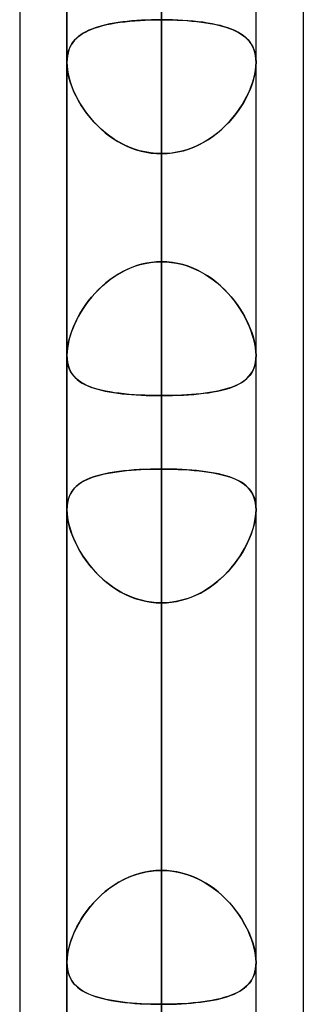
# Model space of a CAD drawing. Header units: millimetres. Extents: x -86 to 92, y -242 to 242.
# Tile 23 of 81: x 41.31 to 44, y -89.59 to -80.28. Entities that reach past the tile are written whole.
import ezdxf

# ---------------------------------------------------------------- set-up
doc = ezdxf.new("R2010")
doc.units = ezdxf.units.MM
doc.layers.add('MAIN-1', color=7, linetype='Continuous')

msp = doc.modelspace()

# ---------------------------------------------------------------- linework, layer by layer
at = {"layer": 'MAIN-1'}
for p, q in [((41.7625, 0), (41.7625, -83.4536)), ((41.7625, 0), (41.7625, -83.4536)), ((41.7625, 0), (41.7625, -93.3336)), ((41.7625, 0), (41.7625, -93.3336)), ((41.7625, 0), (41.7625, -103.2122)), ((41.7625, 0), (41.7625, -103.2122)), ((41.7625, 0), (41.7625, -113.0899)), ((41.7625, 0), (41.7625, -113.0899)), ((41.7625, 0), (41.7625, -122.8574)), ((41.7625, 0), (41.7625, -122.8574)), ((42.6575, 0), (42.6575, -122.0848)), ((42.6575, 0), (42.6575, -123.4449)), ((42.6575, 0), (42.6575, -112.2073)), ((42.6575, 0), (42.6575, -113.4737)), ((42.6575, 0), (42.6575, -102.3289)), ((42.6575, 0), (42.6575, -103.5955)), ((42.6575, 0), (42.6575, -92.4493)), ((42.6575, 0), (42.6575, -93.716)), ((42.6575, 0), (42.6575, -82.5682)), ((42.6575, 0), (42.6575, -83.8351)), ((43.5525, -122.9667), (43.5525, 0)), ((43.5525, -122.9667), (43.5525, 0)), ((43.5525, -113.0899), (43.5525, 0)), ((43.5525, -113.0899), (43.5525, 0)), ((43.5525, -103.2122), (43.5525, 0)), ((43.5525, -103.2122), (43.5525, 0)), ((43.5525, -93.3336), (43.5525, 0)), ((43.5525, -93.3336), (43.5525, 0)), ((43.5525, -83.4536), (43.5525, 0)), ((43.5525, -83.4536), (43.5525, 0)), ((42.6575, -123.4449), (42.6575, 0)), ((42.6575, -122.0848), (42.6575, 0)), ((42.6575, -113.4737), (42.6575, 0)), ((42.6575, -112.2073), (42.6575, 0)), ((42.6575, -103.5955), (42.6575, 0)), ((42.6575, -102.3289), (42.6575, 0)), ((42.6575, -93.716), (42.6575, 0)), ((42.6575, -92.4493), (42.6575, 0)), ((42.6575, -83.8351), (42.6575, 0)), ((42.6575, -82.5682), (42.6575, 0)), ((44, -64.4885), (44, -123.7242)), ((44, -64.4885), (44, -123.7242)), ((41.315, -64.877), (41.315, -123.3357)), ((41.315, -64.877), (41.315, -123.0361)), ((44, -70.1842), (44, -123.7242)), ((44, -70.1842), (44, -129.42)), ((42.6575, -94.333), (42.6575, -70.25)), ((41.315, -70.5728), (41.315, -129.0315)), ((41.315, -70.5728), (41.315, -123.3357)), ((43.5525, -95.228), (43.5525, -70.792)), ((43.5525, -95.228), (43.5525, -70.792)), ((41.7625, -95.228), (41.7625, -70.9517)), ((41.7625, -70.9517), (41.7625, -95.228)), ((42.6575, -71.6602), (42.6575, -96.123)), ((42.6575, -82.5682), (42.6575, -73.952)), ((42.6575, -73.952), (42.6575, -82.5682)), ((42.6575, -75.9201), (42.6575, -84.5293)), ((42.6575, -84.5293), (42.6575, -75.9201)), ((42.6575, -88.3265), (42.6575, -79.7173)), ((42.6575, -79.7173), (42.6575, -88.3265)), ((42.5042, -80.2825), (42.5547, -80.2806)), ((42.562, -80.2804), (42.515, -80.2821)), ((42.5547, -80.2806), (42.6058, -80.2795)), ((42.6096, -80.2794), (42.562, -80.2804)), ((42.6058, -80.2795), (42.6575, -80.2791)), ((42.6575, -80.2791), (42.6096, -80.2794)), ((42.7093, -80.2795), (42.6575, -80.2791)), ((42.6575, -80.2791), (42.7069, -80.2794)), ((42.6575, -108.295), (42.6575, -80.2791)), ((42.7069, -80.2794), (42.7558, -80.2805)), ((42.7605, -80.2806), (42.7093, -80.2795)), ((42.7558, -80.2805), (42.8043, -80.2822)), ((42.8111, -80.2825), (42.7605, -80.2806)), ((41.9658, -80.3815), (41.9966, -80.3684)), ((41.9987, -80.3676), (41.9697, -80.3797)), ((41.9966, -80.3684), (42.0294, -80.3564)), ((42.0294, -80.3564), (41.9987, -80.3676)), ((42.0294, -80.3564), (42.0643, -80.3453)), ((42.0619, -80.3461), (42.0294, -80.3564)), ((42.096, -80.3365), (42.0619, -80.3461)), ((42.0643, -80.3453), (42.1011, -80.3352)), ((42.1319, -80.3278), (42.096, -80.3365)), ((42.1011, -80.3352), (42.1396, -80.326)), ((42.1694, -80.3198), (42.1319, -80.3278)), ((42.1396, -80.326), (42.18, -80.3178)), ((42.2083, -80.3126), (42.1694, -80.3198)), ((42.18, -80.3178), (42.222, -80.3103)), ((42.2485, -80.3062), (42.2083, -80.3126)), ((42.222, -80.3103), (42.2656, -80.3037)), ((42.2902, -80.3005), (42.2485, -80.3062)), ((42.2656, -80.3037), (42.3109, -80.2979)), ((42.3331, -80.2954), (42.2902, -80.3005)), ((42.3109, -80.2979), (42.3576, -80.2929)), ((42.3773, -80.2911), (42.3331, -80.2954)), ((42.3576, -80.2929), (42.4056, -80.2887)), ((42.4225, -80.2874), (42.3773, -80.2911)), ((42.4056, -80.2887), (42.4545, -80.2852)), ((42.4684, -80.2844), (42.4225, -80.2874)), ((42.4545, -80.2852), (42.5042, -80.2825)), ((42.515, -80.2821), (42.4684, -80.2844)), ((42.8043, -80.2822), (42.8522, -80.2847)), ((42.861, -80.2852), (42.8111, -80.2825)), ((42.8522, -80.2847), (42.8995, -80.2879)), ((42.91, -80.2887), (42.861, -80.2852)), ((42.8995, -80.2879), (42.9459, -80.2918)), ((42.9581, -80.293), (42.91, -80.2887)), ((42.9459, -80.2918), (42.9912, -80.2964)), ((43.0049, -80.298), (42.9581, -80.293)), ((42.9912, -80.2964), (43.0351, -80.3018)), ((43.0502, -80.3038), (43.0049, -80.298)), ((43.0351, -80.3018), (43.0777, -80.3079)), ((43.0939, -80.3105), (43.0502, -80.3038)), ((43.0777, -80.3079), (43.1188, -80.3148)), ((43.136, -80.3179), (43.0939, -80.3105)), ((43.1188, -80.3148), (43.1584, -80.3224)), ((43.1764, -80.3263), (43.136, -80.3179)), ((43.1584, -80.3224), (43.1964, -80.3309)), ((43.215, -80.3355), (43.1764, -80.3263)), ((43.1964, -80.3309), (43.2327, -80.3402)), ((43.2518, -80.3457), (43.215, -80.3355)), ((43.2327, -80.3402), (43.2672, -80.3504)), ((43.2867, -80.3568), (43.2518, -80.3457)), ((43.2672, -80.3504), (43.2999, -80.3614)), ((43.3195, -80.3689), (43.2867, -80.3568)), ((43.2999, -80.3614), (43.3307, -80.3734)), ((43.3503, -80.382), (43.3195, -80.3689)), ((43.3307, -80.3734), (43.3596, -80.3864)), ((41.8252, -80.4852), (41.8433, -80.4644)), ((41.8524, -80.4555), (41.8342, -80.4743)), ((41.8433, -80.4644), (41.8635, -80.4453)), ((41.8723, -80.438), (41.8524, -80.4555)), ((41.8635, -80.4453), (41.8859, -80.4275)), ((41.8939, -80.4219), (41.8723, -80.438)), ((41.8859, -80.4275), (41.9104, -80.411)), ((41.9173, -80.4068), (41.8939, -80.4219)), ((41.9104, -80.411), (41.937, -80.3957)), ((41.9426, -80.3928), (41.9173, -80.4068)), ((41.937, -80.3957), (41.9658, -80.3815)), ((41.9697, -80.3797), (41.9426, -80.3928)), ((43.379, -80.3963), (43.3503, -80.382)), ((43.3596, -80.3864), (43.3865, -80.4004)), ((43.4057, -80.4117), (43.379, -80.3963)), ((43.3865, -80.4004), (43.4115, -80.4154)), ((43.4301, -80.4283), (43.4057, -80.4117)), ((43.4115, -80.4154), (43.4345, -80.4316)), ((43.4524, -80.4462), (43.4301, -80.4283)), ((43.4345, -80.4316), (43.4557, -80.4491)), ((43.4726, -80.4654), (43.4524, -80.4462)), ((43.4557, -80.4491), (43.475, -80.468)), ((43.4907, -80.4863), (43.4726, -80.4654)), ((41.7747, -80.5857), (41.7838, -80.5577)), ((41.7913, -80.54), (41.781, -80.5652)), ((41.7838, -80.5577), (41.7953, -80.5317)), ((41.8036, -80.5165), (41.7913, -80.54)), ((41.7953, -80.5317), (41.8091, -80.5075)), ((41.818, -80.4946), (41.8036, -80.5165)), ((41.8091, -80.5075), (41.8252, -80.4852)), ((41.8342, -80.4743), (41.818, -80.4946)), ((43.475, -80.468), (43.4924, -80.4884)), ((43.5067, -80.5088), (43.4907, -80.4863)), ((43.4924, -80.4884), (43.5077, -80.5105)), ((43.5204, -80.5331), (43.5067, -80.5088)), ((43.5077, -80.5105), (43.521, -80.5343)), ((43.5318, -80.5593), (43.5204, -80.5331)), ((43.521, -80.5343), (43.532, -80.5599)), ((43.5408, -80.5874), (43.5318, -80.5593)), ((43.532, -80.5599), (43.5408, -80.5874)), ((41.7625, -80.6803), (41.7639, -80.6471)), ((41.7636, -80.6509), (41.7625, -80.6826)), ((41.7671, -80.6208), (41.7636, -80.6509)), ((41.7639, -80.6471), (41.768, -80.6156)), ((41.7729, -80.5922), (41.7671, -80.6208)), ((41.768, -80.6156), (41.7747, -80.5857)), ((41.781, -80.5652), (41.7729, -80.5922)), ((43.5473, -80.6175), (43.5408, -80.5874)), ((43.5408, -80.5874), (43.5472, -80.6166)), ((43.5472, -80.6166), (43.5511, -80.6474)), ((43.5512, -80.6492), (43.5473, -80.6175)), ((43.5511, -80.6474), (43.5525, -80.6798)), ((43.5525, -80.6826), (43.5512, -80.6492)), ((41.7625, -80.6807), (41.7625, -80.6803)), ((41.7625, -80.6811), (41.7625, -80.6807)), ((41.7625, -80.6814), (41.7625, -80.6811)), ((41.7625, -80.6818), (41.7625, -80.6814)), ((41.7625, -80.6822), (41.7625, -80.6818)), ((41.7625, -80.6826), (41.7625, -80.6822)), ((41.7625, -109.19), (41.7625, -80.6825)), ((41.7625, -80.6825), (41.7625, -109.19)), ((41.7639, -80.7186), (41.7625, -80.6826)), ((41.7625, -80.6826), (41.7637, -80.7167)), ((41.7637, -80.7167), (41.7675, -80.7524)), ((41.7681, -80.7564), (41.7639, -80.7186)), ((43.5469, -80.7564), (43.5511, -80.7186)), ((43.5513, -80.7167), (43.5475, -80.7524)), ((43.5511, -80.7186), (43.5525, -80.6826)), ((43.5525, -80.6826), (43.5513, -80.7167)), ((43.5525, -80.6798), (43.5525, -80.6803)), ((43.5525, -80.6803), (43.5525, -80.6808)), ((43.5525, -80.6808), (43.5525, -80.6812)), ((43.5525, -80.6812), (43.5525, -80.6817)), ((43.5525, -80.6817), (43.5525, -80.6821)), ((43.5525, -80.6821), (43.5525, -80.6826)), ((43.5525, -109.19), (43.5525, -80.6825)), ((43.5525, -109.19), (43.5525, -80.6825)), ((41.7675, -80.7524), (41.7738, -80.7897)), ((41.7751, -80.7958), (41.7681, -80.7564)), ((41.7738, -80.7897), (41.7826, -80.8278)), ((41.7848, -80.8362), (41.7751, -80.7958)), ((41.7826, -80.8278), (41.7937, -80.8666)), ((41.7971, -80.8772), (41.7848, -80.8362)), ((43.5179, -80.8772), (43.5302, -80.8362)), ((43.5324, -80.8278), (43.5213, -80.8666)), ((43.5302, -80.8362), (43.5399, -80.7958)), ((43.5412, -80.7897), (43.5324, -80.8278)), ((43.5399, -80.7958), (43.5469, -80.7564)), ((43.5475, -80.7524), (43.5412, -80.7897)), ((41.7937, -80.8666), (41.8071, -80.9058)), ((41.812, -80.9186), (41.7971, -80.8772)), ((41.8071, -80.9058), (41.8228, -80.9454)), ((41.8292, -80.9603), (41.812, -80.9186)), ((43.4858, -80.9603), (43.5031, -80.9186)), ((43.5079, -80.9058), (43.4922, -80.9454)), ((43.5031, -80.9186), (43.5179, -80.8772)), ((43.5213, -80.8666), (43.5079, -80.9058)), ((41.8228, -80.9454), (41.8406, -80.9851)), ((41.8488, -81.0018), (41.8292, -80.9603)), ((41.8406, -80.9851), (41.8606, -81.0247)), ((41.8707, -81.0432), (41.8488, -81.0018)), ((41.8606, -81.0247), (41.8826, -81.064)), ((43.4544, -81.0247), (43.4324, -81.064)), ((43.4443, -81.0432), (43.4662, -81.0018)), ((43.4743, -80.9851), (43.4544, -81.0247)), ((43.4662, -81.0018), (43.4858, -80.9603)), ((43.4922, -80.9454), (43.4743, -80.9851)), ((41.8949, -81.0844), (41.8707, -81.0432)), ((41.8826, -81.064), (41.9066, -81.1029)), ((41.9214, -81.1251), (41.8949, -81.0844)), ((41.9066, -81.1029), (41.9325, -81.1411)), ((43.4084, -81.1029), (43.3825, -81.1411)), ((43.3936, -81.1251), (43.4201, -81.0844)), ((43.4324, -81.064), (43.4084, -81.1029)), ((43.4201, -81.0844), (43.4443, -81.0432)), ((41.9502, -81.1654), (41.9214, -81.1251)), ((41.9325, -81.1411), (41.9602, -81.1785)), ((41.9813, -81.2048), (41.9502, -81.1654)), ((41.9602, -81.1785), (41.9897, -81.2149)), ((42.0146, -81.2432), (41.9813, -81.2048)), ((43.3004, -81.2432), (43.3337, -81.2048)), ((43.3548, -81.1785), (43.3253, -81.2149)), ((43.3337, -81.2048), (43.3648, -81.1654)), ((43.3825, -81.1411), (43.3548, -81.1785)), ((43.3648, -81.1654), (43.3936, -81.1251)), ((41.9897, -81.2149), (42.021, -81.2502)), ((42.0501, -81.2803), (42.0146, -81.2432)), ((42.021, -81.2502), (42.054, -81.2842)), ((42.0877, -81.316), (42.0501, -81.2803)), ((42.054, -81.2842), (42.0886, -81.3168)), ((43.261, -81.2842), (43.2264, -81.3168)), ((43.2273, -81.316), (43.2649, -81.2803)), ((43.294, -81.2502), (43.261, -81.2842)), ((43.2649, -81.2803), (43.3004, -81.2432)), ((43.3253, -81.2149), (43.294, -81.2502)), ((42.1274, -81.3499), (42.0877, -81.316)), ((42.0886, -81.3168), (42.1249, -81.3478)), ((42.1249, -81.3478), (42.1627, -81.3771)), ((42.1689, -81.3816), (42.1274, -81.3499)), ((42.1627, -81.3771), (42.202, -81.4046)), ((42.2121, -81.4111), (42.1689, -81.3816)), ((43.1029, -81.4111), (43.1461, -81.3816)), ((43.1523, -81.3771), (43.113, -81.4046)), ((43.1461, -81.3816), (43.1876, -81.3499)), ((43.1901, -81.3478), (43.1523, -81.3771)), ((43.1876, -81.3499), (43.2273, -81.316)), ((43.2264, -81.3168), (43.1901, -81.3478)), ((42.202, -81.4046), (42.2428, -81.43)), ((42.257, -81.4382), (42.2121, -81.4111)), ((42.2428, -81.43), (42.2849, -81.4534)), ((42.3034, -81.4626), (42.257, -81.4382)), ((42.2849, -81.4534), (42.3284, -81.4744)), ((42.3513, -81.4843), (42.3034, -81.4626)), ((42.3284, -81.4744), (42.3731, -81.493)), ((42.4005, -81.5029), (42.3513, -81.4843)), ((42.9145, -81.5029), (42.9637, -81.4843)), ((42.9866, -81.4744), (42.9419, -81.493)), ((42.9637, -81.4843), (43.0116, -81.4626)), ((43.0301, -81.4534), (42.9866, -81.4744)), ((43.0116, -81.4626), (43.058, -81.4382)), ((43.0722, -81.43), (43.0301, -81.4534)), ((43.058, -81.4382), (43.1029, -81.4111)), ((43.113, -81.4046), (43.0722, -81.43)), ((42.3731, -81.493), (42.4187, -81.509)), ((42.4506, -81.5184), (42.4005, -81.5029)), ((42.4187, -81.509), (42.4653, -81.5223)), ((42.5014, -81.5305), (42.4506, -81.5184)), ((42.4653, -81.5223), (42.5128, -81.5327)), ((42.5529, -81.5393), (42.5014, -81.5305)), ((42.5128, -81.5327), (42.5607, -81.5403)), ((42.605, -81.5446), (42.5529, -81.5393)), ((42.5607, -81.5403), (42.6089, -81.5448)), ((42.6575, -81.5463), (42.605, -81.5446)), ((42.6089, -81.5448), (42.6575, -81.5463)), ((42.6575, -81.5463), (42.71, -81.5446)), ((42.7061, -81.5448), (42.6575, -81.5463)), ((42.6575, -81.5463), (42.6575, -110.085)), ((42.6575, -81.5463), (42.6575, -90.1625)), ((42.6575, -90.1625), (42.6575, -81.5463)), ((42.7543, -81.5403), (42.7061, -81.5448)), ((42.71, -81.5446), (42.7621, -81.5393)), ((42.8022, -81.5327), (42.7543, -81.5403)), ((42.7621, -81.5393), (42.8136, -81.5305)), ((42.8497, -81.5223), (42.8022, -81.5327)), ((42.8136, -81.5305), (42.8644, -81.5184)), ((42.8963, -81.509), (42.8497, -81.5223)), ((42.8644, -81.5184), (42.9145, -81.5029)), ((42.9419, -81.493), (42.8963, -81.509)), ((42.4226, -82.6057), (42.3774, -82.6218)), ((42.4052, -82.6115), (42.4542, -82.5962)), ((42.4685, -82.5923), (42.4226, -82.6057)), ((42.4542, -82.5962), (42.504, -82.5841)), ((42.515, -82.5818), (42.4685, -82.5923)), ((42.504, -82.5841), (42.5545, -82.5753)), ((42.5621, -82.5743), (42.515, -82.5818)), ((42.5545, -82.5753), (42.6058, -82.57)), ((42.6096, -82.5697), (42.5621, -82.5743)), ((42.6058, -82.57), (42.6575, -82.5682)), ((42.6575, -82.5682), (42.6096, -82.5697)), ((42.6575, -82.5682), (42.7054, -82.5697)), ((42.7092, -82.57), (42.6575, -82.5682)), ((42.7054, -82.5697), (42.7529, -82.5743)), ((42.7605, -82.5753), (42.7092, -82.57)), ((42.7529, -82.5743), (42.8, -82.5818)), ((42.811, -82.5841), (42.7605, -82.5753)), ((42.8, -82.5818), (42.8465, -82.5923)), ((42.8608, -82.5962), (42.811, -82.5841)), ((42.8465, -82.5923), (42.8924, -82.6057)), ((42.9098, -82.6115), (42.8608, -82.5962)), ((42.8924, -82.6057), (42.9376, -82.6218)), ((42.1792, -82.7312), (42.2213, -82.7023)), ((42.2487, -82.6852), (42.2084, -82.7108)), ((42.2213, -82.7023), (42.265, -82.6756)), ((42.2903, -82.6617), (42.2487, -82.6852)), ((42.265, -82.6756), (42.3103, -82.6515)), ((42.3332, -82.6405), (42.2903, -82.6617)), ((42.3103, -82.6515), (42.3571, -82.63)), ((42.3774, -82.6218), (42.3332, -82.6405)), ((42.3571, -82.63), (42.4052, -82.6115)), ((42.9579, -82.63), (42.9098, -82.6115)), ((42.9376, -82.6218), (42.9818, -82.6405)), ((43.0047, -82.6515), (42.9579, -82.63)), ((42.9818, -82.6405), (43.0247, -82.6617)), ((43.05, -82.6756), (43.0047, -82.6515)), ((43.0247, -82.6617), (43.0663, -82.6852)), ((43.0937, -82.7023), (43.05, -82.6756)), ((43.0663, -82.6852), (43.1066, -82.7108)), ((43.1358, -82.7312), (43.0937, -82.7023)), ((42.0633, -82.8302), (42.1002, -82.7954)), ((42.132, -82.7679), (42.0961, -82.799)), ((42.1002, -82.7954), (42.1388, -82.7623)), ((42.1695, -82.7384), (42.132, -82.7679)), ((42.1388, -82.7623), (42.1792, -82.7312)), ((42.2084, -82.7108), (42.1695, -82.7384)), ((43.1066, -82.7108), (43.1455, -82.7384)), ((43.1762, -82.7623), (43.1358, -82.7312)), ((43.1455, -82.7384), (43.183, -82.7679)), ((43.2148, -82.7954), (43.1762, -82.7623)), ((43.183, -82.7679), (43.2189, -82.799)), ((43.2517, -82.8302), (43.2148, -82.7954)), ((41.9956, -82.904), (42.0284, -82.8665)), ((42.0294, -82.8654), (41.9987, -82.9003)), ((42.0284, -82.8665), (42.0633, -82.8302)), ((42.0619, -82.8316), (42.0294, -82.8654)), ((42.0961, -82.799), (42.0619, -82.8316)), ((43.2189, -82.799), (43.2531, -82.8316)), ((43.2866, -82.8665), (43.2517, -82.8302)), ((43.2531, -82.8316), (43.2856, -82.8654)), ((43.2856, -82.8654), (43.3163, -82.9003)), ((43.3194, -82.904), (43.2866, -82.8665)), ((41.9094, -83.0219), (41.936, -82.9819)), ((41.9426, -82.9726), (41.9173, -83.0096)), ((41.936, -82.9819), (41.9647, -82.9426)), ((41.9697, -82.9361), (41.9426, -82.9726)), ((41.9647, -82.9426), (41.9956, -82.904)), ((41.9987, -82.9003), (41.9697, -82.9361)), ((43.3163, -82.9003), (43.3452, -82.9361)), ((43.3503, -82.9426), (43.3194, -82.904)), ((43.3452, -82.9361), (43.3724, -82.9726)), ((43.379, -82.9819), (43.3503, -82.9426)), ((43.3724, -82.9726), (43.3977, -83.0096)), ((43.4056, -83.0219), (43.379, -82.9819)), ((41.8626, -83.1028), (41.8849, -83.0622)), ((41.8938, -83.0471), (41.8722, -83.0847)), ((41.8849, -83.0622), (41.9094, -83.0219)), ((41.9173, -83.0096), (41.8938, -83.0471)), ((43.3977, -83.0096), (43.4212, -83.0471)), ((43.4301, -83.0622), (43.4056, -83.0219)), ((43.4212, -83.0471), (43.4428, -83.0847)), ((43.4524, -83.1028), (43.4301, -83.0622)), ((41.8342, -83.1611), (41.8179, -83.1995)), ((41.8243, -83.184), (41.8424, -83.1433)), ((41.8523, -83.1228), (41.8342, -83.1611)), ((41.8424, -83.1433), (41.8626, -83.1028)), ((41.8722, -83.0847), (41.8523, -83.1228)), ((43.4428, -83.0847), (43.4627, -83.1228)), ((43.4726, -83.1433), (43.4524, -83.1028)), ((43.4627, -83.1228), (43.4808, -83.1611)), ((43.4907, -83.184), (43.4726, -83.1433)), ((43.4808, -83.1611), (43.4971, -83.1995)), ((41.8036, -83.2378), (41.7913, -83.2758)), ((41.7946, -83.265), (41.8083, -83.2246)), ((41.8179, -83.1995), (41.8036, -83.2378)), ((41.8083, -83.2246), (41.8243, -83.184)), ((43.5067, -83.2246), (43.4907, -83.184)), ((43.4971, -83.1995), (43.5114, -83.2378)), ((43.5204, -83.265), (43.5067, -83.2246)), ((43.5114, -83.2378), (43.5237, -83.2758)), ((41.7729, -83.3503), (41.7671, -83.386)), ((41.7677, -83.3821), (41.7742, -83.344)), ((41.781, -83.3134), (41.7729, -83.3503)), ((41.7742, -83.344), (41.7832, -83.3048)), ((41.7913, -83.2758), (41.781, -83.3134)), ((41.7832, -83.3048), (41.7946, -83.265)), ((43.5318, -83.3048), (43.5204, -83.265)), ((43.5237, -83.2758), (43.534, -83.3134)), ((43.5408, -83.344), (43.5318, -83.3048)), ((43.534, -83.3134), (43.5421, -83.3503)), ((43.5473, -83.3821), (43.5408, -83.344)), ((43.5421, -83.3503), (43.5479, -83.386)), ((41.7625, -83.4535), (41.7638, -83.4186)), ((41.7636, -83.4205), (41.7625, -83.4536)), ((41.7671, -83.386), (41.7636, -83.4205)), ((41.7638, -83.4186), (41.7677, -83.3821)), ((43.5512, -83.4186), (43.5473, -83.3821)), ((43.5479, -83.386), (43.5514, -83.4205)), ((43.5525, -83.4535), (43.5512, -83.4186)), ((43.5514, -83.4205), (43.5525, -83.4536)), ((41.7639, -83.4879), (41.7625, -83.4535)), ((41.7625, -83.4536), (41.7637, -83.4861)), ((41.7637, -83.4861), (41.7675, -83.5172)), ((41.7681, -83.5205), (41.7639, -83.4879)), ((41.7675, -83.5172), (41.7738, -83.5466)), ((41.7751, -83.5512), (41.7681, -83.5205)), ((43.5399, -83.5512), (43.5469, -83.5205)), ((43.5475, -83.5172), (43.5412, -83.5466)), ((43.5469, -83.5205), (43.5511, -83.4879)), ((43.5513, -83.4861), (43.5475, -83.5172)), ((43.5511, -83.4879), (43.5525, -83.4535)), ((43.5525, -83.4536), (43.5513, -83.4861)), ((41.7738, -83.5466), (41.7826, -83.574)), ((41.7848, -83.5798), (41.7751, -83.5512)), ((41.7826, -83.574), (41.7937, -83.5995)), ((41.7971, -83.606), (41.7848, -83.5798)), ((41.7937, -83.5995), (41.8071, -83.623)), ((41.812, -83.6302), (41.7971, -83.606)), ((41.8071, -83.623), (41.8228, -83.6447)), ((41.8293, -83.6524), (41.812, -83.6302)), ((43.4857, -83.6524), (43.503, -83.6302)), ((43.5079, -83.623), (43.4922, -83.6447)), ((43.503, -83.6302), (43.5179, -83.606)), ((43.5213, -83.5995), (43.5079, -83.623)), ((43.5179, -83.606), (43.5302, -83.5798)), ((43.5324, -83.574), (43.5213, -83.5995)), ((43.5302, -83.5798), (43.5399, -83.5512)), ((43.5412, -83.5466), (43.5324, -83.574)), ((41.8228, -83.6447), (41.8407, -83.6648)), ((41.8489, -83.6728), (41.8293, -83.6524)), ((41.8407, -83.6648), (41.8606, -83.6832)), ((41.8707, -83.6913), (41.8489, -83.6728)), ((41.8606, -83.6832), (41.8826, -83.7001)), ((41.8949, -83.7084), (41.8707, -83.6913)), ((41.8826, -83.7001), (41.9065, -83.7156)), ((41.9214, -83.724), (41.8949, -83.7084)), ((41.9065, -83.7156), (41.9324, -83.7298)), ((41.9502, -83.7383), (41.9214, -83.724)), ((43.3648, -83.7383), (43.3936, -83.724)), ((43.4085, -83.7156), (43.3826, -83.7298)), ((43.3936, -83.724), (43.4201, -83.7084)), ((43.4324, -83.7001), (43.4085, -83.7156)), ((43.4201, -83.7084), (43.4443, -83.6913)), ((43.4544, -83.6832), (43.4324, -83.7001)), ((43.4443, -83.6913), (43.4661, -83.6728)), ((43.4743, -83.6648), (43.4544, -83.6832)), ((43.4661, -83.6728), (43.4857, -83.6524)), ((43.4922, -83.6447), (43.4743, -83.6648)), ((41.9324, -83.7298), (41.9601, -83.7427)), ((41.9813, -83.7513), (41.9502, -83.7383)), ((41.9601, -83.7427), (41.9897, -83.7545)), ((42.0145, -83.7632), (41.9813, -83.7513)), ((41.9897, -83.7545), (42.0209, -83.7653)), ((42.05, -83.774), (42.0145, -83.7632)), ((42.0209, -83.7653), (42.0539, -83.775)), ((42.0877, -83.7837), (42.05, -83.774)), ((42.0539, -83.775), (42.0885, -83.7839)), ((42.1273, -83.7925), (42.0877, -83.7837)), ((42.0885, -83.7839), (42.1248, -83.792)), ((42.1248, -83.792), (42.1626, -83.7992)), ((42.1688, -83.8003), (42.1273, -83.7925)), ((42.1626, -83.7992), (42.2019, -83.8057)), ((42.212, -83.8072), (42.1688, -83.8003)), ((42.2019, -83.8057), (42.2426, -83.8114)), ((42.2568, -83.8132), (42.212, -83.8072)), ((42.2426, -83.8114), (42.2848, -83.8165)), ((42.3032, -83.8185), (42.2568, -83.8132)), ((42.2848, -83.8165), (42.3283, -83.8209)), ((42.3511, -83.8229), (42.3032, -83.8185)), ((42.9639, -83.8229), (43.0118, -83.8185)), ((43.0302, -83.8165), (42.9867, -83.8209)), ((43.0118, -83.8185), (43.0582, -83.8132)), ((43.0724, -83.8114), (43.0302, -83.8165)), ((43.0582, -83.8132), (43.103, -83.8072)), ((43.1131, -83.8057), (43.0724, -83.8114)), ((43.103, -83.8072), (43.1462, -83.8003)), ((43.1524, -83.7992), (43.1131, -83.8057)), ((43.1462, -83.8003), (43.1877, -83.7925)), ((43.1902, -83.792), (43.1524, -83.7992)), ((43.1877, -83.7925), (43.2273, -83.7837)), ((43.2265, -83.7839), (43.1902, -83.792)), ((43.2611, -83.775), (43.2265, -83.7839)), ((43.2273, -83.7837), (43.265, -83.774)), ((43.2941, -83.7653), (43.2611, -83.775)), ((43.265, -83.774), (43.3005, -83.7632)), ((43.3253, -83.7545), (43.2941, -83.7653)), ((43.3005, -83.7632), (43.3337, -83.7513)), ((43.3549, -83.7427), (43.3253, -83.7545)), ((43.3337, -83.7513), (43.3648, -83.7383)), ((43.3826, -83.7298), (43.3549, -83.7427)), ((42.3283, -83.8209), (42.3729, -83.8247)), ((42.4004, -83.8267), (42.3511, -83.8229)), ((42.3729, -83.8247), (42.4186, -83.8279)), ((42.4505, -83.8298), (42.4004, -83.8267)), ((42.4186, -83.8279), (42.4652, -83.8305)), ((42.5013, -83.8321), (42.4505, -83.8298)), ((42.4652, -83.8305), (42.5127, -83.8325)), ((42.5529, -83.8338), (42.5013, -83.8321)), ((42.5127, -83.8325), (42.5606, -83.8339)), ((42.605, -83.8348), (42.5529, -83.8338)), ((42.5606, -83.8339), (42.6089, -83.8348)), ((42.6575, -83.8351), (42.605, -83.8348)), ((42.6089, -83.8348), (42.6575, -83.8351)), ((42.7061, -83.8348), (42.6575, -83.8351)), ((42.6575, -83.8351), (42.71, -83.8348)), ((42.6575, -92.4493), (42.6575, -83.8351)), ((42.6575, -83.8351), (42.6575, -92.4493)), ((42.7544, -83.8339), (42.7061, -83.8348)), ((42.71, -83.8348), (42.7621, -83.8338)), ((42.8023, -83.8325), (42.7544, -83.8339)), ((42.7621, -83.8338), (42.8137, -83.8321)), ((42.8498, -83.8305), (42.8023, -83.8325)), ((42.8137, -83.8321), (42.8645, -83.8298)), ((42.8964, -83.8279), (42.8498, -83.8305)), ((42.8645, -83.8298), (42.9146, -83.8267)), ((42.9421, -83.8247), (42.8964, -83.8279)), ((42.9146, -83.8267), (42.9639, -83.8229)), ((42.9867, -83.8209), (42.9421, -83.8247)), ((42.1669, -84.5658), (42.1255, -84.5738)), ((42.1571, -84.5675), (42.1968, -84.5606)), ((42.2101, -84.5586), (42.1669, -84.5658)), ((42.1968, -84.5606), (42.238, -84.5545)), ((42.255, -84.5523), (42.2101, -84.5586)), ((42.238, -84.5545), (42.2807, -84.5491)), ((42.3014, -84.5468), (42.255, -84.5523)), ((42.2807, -84.5491), (42.3247, -84.5444)), ((42.3494, -84.5421), (42.3014, -84.5468)), ((42.3247, -84.5444), (42.37, -84.5404)), ((42.3988, -84.5382), (42.3494, -84.5421)), ((42.37, -84.5404), (42.4162, -84.5369)), ((42.4492, -84.5349), (42.3988, -84.5382)), ((42.4162, -84.5369), (42.4632, -84.5342)), ((42.5004, -84.5325), (42.4492, -84.5349)), ((42.4632, -84.5342), (42.5109, -84.532)), ((42.5523, -84.5307), (42.5004, -84.5325)), ((42.5109, -84.532), (42.5593, -84.5305)), ((42.6047, -84.5297), (42.5523, -84.5307)), ((42.5593, -84.5305), (42.6082, -84.5296)), ((42.6575, -84.5293), (42.6047, -84.5297)), ((42.6082, -84.5296), (42.6575, -84.5293)), ((42.6575, -84.5293), (42.7103, -84.5297)), ((42.6575, -88.3265), (42.6575, -84.5293)), ((42.7068, -84.5296), (42.6575, -84.5293)), ((42.6575, -84.5293), (42.6575, -88.3265)), ((42.7557, -84.5305), (42.7068, -84.5296)), ((42.7103, -84.5297), (42.7627, -84.5307)), ((42.8041, -84.532), (42.7557, -84.5305)), ((42.7627, -84.5307), (42.8146, -84.5325)), ((42.8518, -84.5342), (42.8041, -84.532)), ((42.8146, -84.5325), (42.8658, -84.5349)), ((42.8988, -84.5369), (42.8518, -84.5342)), ((42.8658, -84.5349), (42.9162, -84.5382)), ((42.945, -84.5404), (42.8988, -84.5369)), ((42.9162, -84.5382), (42.9656, -84.5421)), ((42.9903, -84.5444), (42.945, -84.5404)), ((42.9656, -84.5421), (43.0136, -84.5468)), ((43.0343, -84.5491), (42.9903, -84.5444)), ((43.0136, -84.5468), (43.06, -84.5523)), ((43.077, -84.5545), (43.0343, -84.5491)), ((43.06, -84.5523), (43.1049, -84.5586)), ((43.1182, -84.5606), (43.077, -84.5545)), ((43.1049, -84.5586), (43.1481, -84.5658)), ((43.1579, -84.5675), (43.1182, -84.5606)), ((43.1481, -84.5658), (43.1895, -84.5738)), ((41.8782, -84.6707), (41.9014, -84.655)), ((41.9207, -84.6436), (41.8945, -84.6594)), ((41.9014, -84.655), (41.9267, -84.6404)), ((41.9493, -84.6292), (41.9207, -84.6436)), ((41.9267, -84.6404), (41.954, -84.627)), ((41.9802, -84.6159), (41.9493, -84.6292)), ((41.954, -84.627), (41.9832, -84.6147)), ((42.0132, -84.6038), (41.9802, -84.6159)), ((41.9832, -84.6147), (42.0144, -84.6035)), ((42.0485, -84.5928), (42.0132, -84.6038)), ((42.0144, -84.6035), (42.0475, -84.5931)), ((42.0475, -84.5931), (42.0824, -84.5837)), ((42.0859, -84.5829), (42.0485, -84.5928)), ((42.0824, -84.5837), (42.1189, -84.5752)), ((42.1255, -84.5738), (42.0859, -84.5829)), ((42.1189, -84.5752), (42.1571, -84.5675)), ((43.1961, -84.5752), (43.1579, -84.5675)), ((43.1895, -84.5738), (43.2291, -84.5829)), ((43.2326, -84.5837), (43.1961, -84.5752)), ((43.2291, -84.5829), (43.2665, -84.5928)), ((43.2675, -84.5931), (43.2326, -84.5837)), ((43.2665, -84.5928), (43.3018, -84.6038)), ((43.3006, -84.6035), (43.2675, -84.5931)), ((43.3318, -84.6147), (43.3006, -84.6035)), ((43.3018, -84.6038), (43.3348, -84.6159)), ((43.361, -84.627), (43.3318, -84.6147)), ((43.3348, -84.6159), (43.3657, -84.6292)), ((43.3883, -84.6404), (43.361, -84.627)), ((43.3657, -84.6292), (43.3943, -84.6436)), ((43.4136, -84.655), (43.3883, -84.6404)), ((43.3943, -84.6436), (43.4205, -84.6594)), ((43.4368, -84.6707), (43.4136, -84.655)), ((41.7926, -84.7711), (41.8056, -84.7477)), ((41.8119, -84.7381), (41.797, -84.7625)), ((41.8056, -84.7477), (41.8206, -84.7261)), ((41.8291, -84.7158), (41.8119, -84.7381)), ((41.8206, -84.7261), (41.8378, -84.7062)), ((41.8487, -84.6953), (41.8291, -84.7158)), ((41.8378, -84.7062), (41.8569, -84.6878)), ((41.8705, -84.6766), (41.8487, -84.6953)), ((41.8569, -84.6878), (41.8782, -84.6707)), ((41.8945, -84.6594), (41.8705, -84.6766)), ((43.4205, -84.6594), (43.4445, -84.6766)), ((43.4581, -84.6878), (43.4368, -84.6707)), ((43.4445, -84.6766), (43.4663, -84.6953)), ((43.4772, -84.7062), (43.4581, -84.6878)), ((43.4663, -84.6953), (43.4859, -84.7158)), ((43.4944, -84.7261), (43.4772, -84.7062)), ((43.4859, -84.7158), (43.5031, -84.7381)), ((43.5094, -84.7477), (43.4944, -84.7261)), ((43.5031, -84.7381), (43.518, -84.7625)), ((43.5224, -84.7711), (43.5094, -84.7477)), ((41.7673, -84.8523), (41.7734, -84.8234)), ((41.775, -84.8176), (41.768, -84.8482)), ((41.7734, -84.8234), (41.7819, -84.7963)), ((41.7847, -84.7889), (41.775, -84.8176)), ((41.7819, -84.7963), (41.7926, -84.7711)), ((41.797, -84.7625), (41.7847, -84.7889)), ((43.518, -84.7625), (43.5303, -84.7889)), ((43.5331, -84.7963), (43.5224, -84.7711)), ((43.5303, -84.7889), (43.54, -84.8176)), ((43.5416, -84.8234), (43.5331, -84.7963)), ((43.54, -84.8176), (43.547, -84.8482)), ((43.5477, -84.8523), (43.5416, -84.8234)), ((41.7638, -84.8807), (41.7625, -84.915)), ((41.7625, -84.9149), (41.7637, -84.8829)), ((41.7636, -84.9477), (41.7625, -84.9149)), ((41.7625, -84.915), (41.7638, -84.95)), ((41.7625, -84.915), (41.7625, -89.1956)), ((41.7625, -84.915), (41.7625, -89.1956)), ((41.7637, -84.8829), (41.7673, -84.8523)), ((41.768, -84.8482), (41.7638, -84.8807)), ((43.547, -84.8482), (43.5512, -84.8807)), ((43.5513, -84.8829), (43.5477, -84.8523)), ((43.5512, -84.8807), (43.5525, -84.915)), ((43.5525, -84.915), (43.5512, -84.95)), ((43.5525, -84.9149), (43.5513, -84.8829)), ((43.5514, -84.9477), (43.5525, -84.9149)), ((43.5525, -89.1956), (43.5525, -84.915)), ((43.5525, -89.1956), (43.5525, -84.915)), ((41.767, -84.9818), (41.7636, -84.9477)), ((41.7638, -84.95), (41.7677, -84.9867)), ((41.7728, -85.0173), (41.767, -84.9818)), ((41.7677, -84.9867), (41.7743, -85.0249)), ((41.7808, -85.0539), (41.7728, -85.0173)), ((41.7743, -85.0249), (41.7833, -85.064)), ((43.5407, -85.0249), (43.5317, -85.064)), ((43.5342, -85.0539), (43.5422, -85.0173)), ((43.5473, -84.9867), (43.5407, -85.0249)), ((43.5422, -85.0173), (43.548, -84.9818)), ((43.5512, -84.95), (43.5473, -84.9867)), ((43.548, -84.9818), (43.5514, -84.9477)), ((41.7909, -85.0912), (41.7808, -85.0539)), ((41.7833, -85.064), (41.7948, -85.1037)), ((41.8031, -85.1289), (41.7909, -85.0912)), ((41.7948, -85.1037), (41.8085, -85.144)), ((43.5202, -85.1037), (43.5065, -85.144)), ((43.5119, -85.1289), (43.5241, -85.0912)), ((43.5317, -85.064), (43.5202, -85.1037)), ((43.5241, -85.0912), (43.5342, -85.0539)), ((41.8173, -85.1668), (41.8031, -85.1289)), ((41.8085, -85.144), (41.8246, -85.1845)), ((41.8335, -85.2049), (41.8173, -85.1668)), ((41.8246, -85.1845), (41.8427, -85.225)), ((41.8514, -85.243), (41.8335, -85.2049)), ((43.4636, -85.243), (43.4815, -85.2049)), ((43.4904, -85.1845), (43.4723, -85.225)), ((43.4815, -85.2049), (43.4977, -85.1668)), ((43.5065, -85.144), (43.4904, -85.1845)), ((43.4977, -85.1668), (43.5119, -85.1289)), ((41.8427, -85.225), (41.8631, -85.2656)), ((41.8712, -85.2808), (41.8514, -85.243)), ((41.8631, -85.2656), (41.8856, -85.3062)), ((41.8928, -85.3183), (41.8712, -85.2808)), ((41.8856, -85.3062), (41.9103, -85.3465)), ((43.4294, -85.3062), (43.4047, -85.3465)), ((43.4222, -85.3183), (43.4438, -85.2808)), ((43.4519, -85.2656), (43.4294, -85.3062)), ((43.4438, -85.2808), (43.4636, -85.243)), ((43.4723, -85.225), (43.4519, -85.2656)), ((41.9162, -85.3556), (41.8928, -85.3183)), ((41.9103, -85.3465), (41.9371, -85.3864)), ((41.9415, -85.3926), (41.9162, -85.3556)), ((41.9371, -85.3864), (41.966, -85.4256)), ((41.9687, -85.429), (41.9415, -85.3926)), ((43.3463, -85.429), (43.3735, -85.3926)), ((43.3779, -85.3864), (43.349, -85.4256)), ((43.3735, -85.3926), (43.3988, -85.3556)), ((43.4047, -85.3465), (43.3779, -85.3864)), ((43.3988, -85.3556), (43.4222, -85.3183)), ((41.966, -85.4256), (41.997, -85.464)), ((41.9976, -85.4646), (41.9687, -85.429)), ((41.997, -85.464), (42.0301, -85.5013)), ((42.0284, -85.4994), (41.9976, -85.4646)), ((43.318, -85.464), (43.2849, -85.5013)), ((43.2866, -85.4994), (43.3174, -85.4646)), ((43.3174, -85.4646), (43.3463, -85.429)), ((43.349, -85.4256), (43.318, -85.464)), ((42.0609, -85.5331), (42.0284, -85.4994)), ((42.0301, -85.5013), (42.0651, -85.5372)), ((42.0952, -85.5656), (42.0609, -85.5331)), ((42.0651, -85.5372), (42.1019, -85.5716)), ((42.1312, -85.5966), (42.0952, -85.5656)), ((42.1019, -85.5716), (42.1406, -85.6042)), ((43.2131, -85.5716), (43.1744, -85.6042)), ((43.1838, -85.5966), (43.2198, -85.5656)), ((43.2499, -85.5372), (43.2131, -85.5716)), ((43.2198, -85.5656), (43.2541, -85.5331)), ((43.2849, -85.5013), (43.2499, -85.5372)), ((43.2541, -85.5331), (43.2866, -85.4994)), ((42.1686, -85.626), (42.1312, -85.5966)), ((42.1406, -85.6042), (42.1809, -85.6349)), ((42.2076, -85.6534), (42.1686, -85.626)), ((42.1809, -85.6349), (42.2229, -85.6635)), ((42.2479, -85.6789), (42.2076, -85.6534)), ((42.2229, -85.6635), (42.2665, -85.6897)), ((42.2896, -85.7023), (42.2479, -85.6789)), ((43.0254, -85.7023), (43.0671, -85.6789)), ((43.0921, -85.6635), (43.0485, -85.6897)), ((43.0671, -85.6789), (43.1074, -85.6534)), ((43.1341, -85.6349), (43.0921, -85.6635)), ((43.1074, -85.6534), (43.1464, -85.626)), ((43.1744, -85.6042), (43.1341, -85.6349)), ((43.1464, -85.626), (43.1838, -85.5966)), ((42.2665, -85.6897), (42.3117, -85.7135)), ((42.3326, -85.7233), (42.2896, -85.7023)), ((42.3117, -85.7135), (42.3583, -85.7345)), ((42.3769, -85.742), (42.3326, -85.7233)), ((42.3583, -85.7345), (42.4061, -85.7527)), ((42.4221, -85.758), (42.3769, -85.742)), ((42.4061, -85.7527), (42.4549, -85.7678)), ((42.468, -85.7713), (42.4221, -85.758)), ((42.4549, -85.7678), (42.5048, -85.7798)), ((42.5146, -85.7817), (42.468, -85.7713)), ((42.8004, -85.7817), (42.847, -85.7713)), ((42.8601, -85.7678), (42.8102, -85.7798)), ((42.847, -85.7713), (42.8929, -85.758)), ((42.9089, -85.7527), (42.8601, -85.7678)), ((42.8929, -85.758), (42.9381, -85.742)), ((42.9567, -85.7345), (42.9089, -85.7527)), ((42.9381, -85.742), (42.9824, -85.7233)), ((43.0033, -85.7135), (42.9567, -85.7345)), ((42.9824, -85.7233), (43.0254, -85.7023)), ((43.0485, -85.6897), (43.0033, -85.7135)), ((42.5048, -85.7798), (42.5553, -85.7884)), ((42.5618, -85.7892), (42.5146, -85.7817)), ((42.5553, -85.7884), (42.6062, -85.7936)), ((42.6094, -85.7938), (42.5618, -85.7892)), ((42.6062, -85.7936), (42.6575, -85.7953)), ((42.6575, -85.7953), (42.6094, -85.7938)), ((42.7088, -85.7936), (42.6575, -85.7953)), ((42.6575, -85.7953), (42.7056, -85.7938)), ((42.6575, -85.7953), (42.6575, -89.5925)), ((42.6575, -89.5925), (42.6575, -85.7953)), ((42.6575, -85.7953), (42.6575, -94.4041)), ((42.6575, -94.4041), (42.6575, -85.7953)), ((42.7056, -85.7938), (42.7532, -85.7892)), ((42.7597, -85.7884), (42.7088, -85.7936)), ((42.7532, -85.7892), (42.8004, -85.7817)), ((42.8102, -85.7798), (42.7597, -85.7884)), ((42.3247, -88.4008), (42.37, -88.3816)), ((42.3988, -88.3709), (42.3494, -88.39)), ((42.37, -88.3816), (42.4162, -88.365)), ((42.4492, -88.3551), (42.3988, -88.3709)), ((42.4162, -88.365), (42.4632, -88.3514)), ((42.5004, -88.3427), (42.4492, -88.3551)), ((42.4632, -88.3514), (42.5109, -88.3406)), ((42.5523, -88.3337), (42.5004, -88.3427)), ((42.5109, -88.3406), (42.5593, -88.3328)), ((42.6047, -88.3283), (42.5523, -88.3337)), ((42.5593, -88.3328), (42.6082, -88.3281)), ((42.6575, -88.3265), (42.6047, -88.3283)), ((42.6082, -88.3281), (42.6575, -88.3265)), ((42.7068, -88.3281), (42.6575, -88.3265)), ((42.6575, -88.3265), (42.7103, -88.3283)), ((42.7557, -88.3328), (42.7068, -88.3281)), ((42.7103, -88.3283), (42.7627, -88.3337)), ((42.8041, -88.3406), (42.7557, -88.3328)), ((42.7627, -88.3337), (42.8146, -88.3427)), ((42.8518, -88.3514), (42.8041, -88.3406)), ((42.8146, -88.3427), (42.8658, -88.3551)), ((42.8988, -88.365), (42.8518, -88.3514)), ((42.8658, -88.3551), (42.9162, -88.3709)), ((42.945, -88.3816), (42.8988, -88.365)), ((42.9162, -88.3709), (42.9656, -88.39)), ((42.9903, -88.4008), (42.945, -88.3816)), ((42.1571, -88.5016), (42.1968, -88.4732)), ((42.2101, -88.4643), (42.1669, -88.4942)), ((42.1968, -88.4732), (42.238, -88.4468)), ((42.255, -88.4368), (42.2101, -88.4643)), ((42.238, -88.4468), (42.2807, -88.4226)), ((42.3014, -88.412), (42.255, -88.4368)), ((42.2807, -88.4226), (42.3247, -88.4008)), ((42.3494, -88.39), (42.3014, -88.412)), ((42.9656, -88.39), (43.0136, -88.412)), ((43.0343, -88.4226), (42.9903, -88.4008)), ((43.0136, -88.412), (43.06, -88.4368)), ((43.077, -88.4468), (43.0343, -88.4226)), ((43.06, -88.4368), (43.1049, -88.4643)), ((43.1182, -88.4732), (43.077, -88.4468)), ((43.1049, -88.4643), (43.1481, -88.4942)), ((43.1579, -88.5016), (43.1182, -88.4732)), ((42.0475, -88.5976), (42.0824, -88.5639)), ((42.0859, -88.5607), (42.0485, -88.5966)), ((42.0824, -88.5639), (42.1189, -88.5319)), ((42.1255, -88.5265), (42.0859, -88.5607)), ((42.1189, -88.5319), (42.1571, -88.5016)), ((42.1669, -88.4942), (42.1255, -88.5265)), ((43.1481, -88.4942), (43.1895, -88.5265)), ((43.1961, -88.5319), (43.1579, -88.5016)), ((43.1895, -88.5265), (43.2291, -88.5607)), ((43.2326, -88.5639), (43.1961, -88.5319)), ((43.2291, -88.5607), (43.2665, -88.5966)), ((43.2675, -88.5976), (43.2326, -88.5639)), ((42.0132, -88.6339), (41.9802, -88.6725)), ((41.9832, -88.6687), (42.0144, -88.6326)), ((42.0485, -88.5966), (42.0132, -88.6339)), ((42.0144, -88.6326), (42.0475, -88.5976)), ((43.2665, -88.5966), (43.3018, -88.6339)), ((43.3006, -88.6326), (43.2675, -88.5976)), ((43.3318, -88.6687), (43.3006, -88.6326)), ((43.3018, -88.6339), (43.3348, -88.6725)), ((41.9207, -88.7523), (41.8945, -88.7931)), ((41.9014, -88.7819), (41.9267, -88.7436)), ((41.9493, -88.712), (41.9207, -88.7523)), ((41.9267, -88.7436), (41.954, -88.7058)), ((41.9802, -88.6725), (41.9493, -88.712)), ((41.954, -88.7058), (41.9832, -88.6687)), ((43.361, -88.7058), (43.3318, -88.6687)), ((43.3348, -88.6725), (43.3657, -88.712)), ((43.3883, -88.7436), (43.361, -88.7058)), ((43.3657, -88.712), (43.3943, -88.7523)), ((43.4136, -88.7819), (43.3883, -88.7436)), ((43.3943, -88.7523), (43.4205, -88.7931)), ((41.8705, -88.8342), (41.8487, -88.8757)), ((41.8569, -88.8594), (41.8782, -88.8206)), ((41.8945, -88.7931), (41.8705, -88.8342)), ((41.8782, -88.8206), (41.9014, -88.7819)), ((43.4369, -88.8206), (43.4136, -88.7819)), ((43.4205, -88.7931), (43.4445, -88.8342)), ((43.4581, -88.8594), (43.4369, -88.8206)), ((43.4445, -88.8342), (43.4663, -88.8757)), ((41.8056, -88.9761), (41.8206, -88.9373)), ((41.8291, -88.9175), (41.8119, -88.9593)), ((41.8206, -88.9373), (41.8378, -88.8983)), ((41.8487, -88.8757), (41.8291, -88.9175)), ((41.8378, -88.8983), (41.8569, -88.8594)), ((43.4772, -88.8983), (43.4581, -88.8594)), ((43.4663, -88.8757), (43.4859, -88.9175)), ((43.4944, -88.9373), (43.4772, -88.8983)), ((43.4859, -88.9175), (43.5031, -88.9593)), ((43.5094, -88.9761), (43.4944, -88.9373)), ((41.7819, -89.0528), (41.7926, -89.0147)), ((41.797, -89.0009), (41.7847, -89.042)), ((41.7926, -89.0147), (41.8056, -88.9761)), ((41.8119, -88.9593), (41.797, -89.0009)), ((43.5031, -88.9593), (43.518, -89.0009)), ((43.5224, -89.0147), (43.5094, -88.9761)), ((43.518, -89.0009), (43.5303, -89.042)), ((43.5331, -89.0528), (43.5224, -89.0147)), ((41.7637, -89.1619), (41.7673, -89.1268)), ((41.768, -89.1218), (41.7638, -89.1595)), ((41.7673, -89.1268), (41.7734, -89.0903)), ((41.775, -89.0826), (41.768, -89.1218)), ((41.7734, -89.0903), (41.7819, -89.0528)), ((41.7847, -89.042), (41.775, -89.0826)), ((43.5303, -89.042), (43.54, -89.0826)), ((43.5416, -89.0903), (43.5331, -89.0528)), ((43.54, -89.0826), (43.547, -89.1218)), ((43.5477, -89.1268), (43.5416, -89.0903)), ((43.547, -89.1218), (43.5512, -89.1595)), ((43.5513, -89.1619), (43.5477, -89.1268)), ((41.7638, -89.1595), (41.7625, -89.1956)), ((41.7625, -89.1954), (41.7637, -89.1619)), ((41.7625, -89.1963), (41.7625, -89.1954)), ((41.7625, -89.1956), (41.7638, -89.2289)), ((41.7625, -89.1972), (41.7625, -89.1963)), ((41.7625, -89.198), (41.7625, -89.1972)), ((41.7625, -89.1989), (41.7625, -89.198)), ((41.7625, -89.1997), (41.7625, -89.1989)), ((41.7625, -89.2006), (41.7625, -89.1997)), ((41.764, -89.2315), (41.7625, -89.2006)), ((43.5525, -89.1976), (43.5511, -89.2308)), ((43.5512, -89.1595), (43.5525, -89.1956)), ((43.5525, -89.1954), (43.5513, -89.1619)), ((43.5514, -89.2268), (43.5525, -89.1954)), ((43.5525, -89.1956), (43.5525, -89.1959)), ((43.5525, -89.1959), (43.5525, -89.1962)), ((43.5525, -89.1962), (43.5525, -89.1966)), ((43.5525, -89.1966), (43.5525, -89.1969)), ((43.5525, -89.1969), (43.5525, -89.1973)), ((43.5525, -89.1973), (43.5525, -89.1976)), ((41.7638, -89.2289), (41.7677, -89.2607)), ((41.7678, -89.261), (41.764, -89.2315)), ((41.7677, -89.2607), (41.7743, -89.2908)), ((41.7738, -89.289), (41.7678, -89.261)), ((41.7821, -89.3154), (41.7738, -89.289)), ((41.7743, -89.2908), (41.7833, -89.3188)), ((41.7924, -89.34), (41.7821, -89.3154)), ((43.5241, -89.3368), (43.5342, -89.3118)), ((43.5403, -89.2923), (43.5312, -89.3202)), ((43.5342, -89.3118), (43.5422, -89.2851)), ((43.547, -89.2624), (43.5403, -89.2923)), ((43.5422, -89.2851), (43.548, -89.2567)), ((43.5511, -89.2308), (43.547, -89.2624)), ((43.548, -89.2567), (43.5514, -89.2268)), ((41.7833, -89.3188), (41.7948, -89.3448)), ((41.8048, -89.363), (41.7924, -89.34)), ((41.7948, -89.3448), (41.8085, -89.3689)), ((41.8192, -89.3843), (41.8048, -89.363)), ((41.8085, -89.3689), (41.8246, -89.3912)), ((41.8355, -89.4041), (41.8192, -89.3843)), ((41.8246, -89.3912), (41.8427, -89.4118)), ((41.8536, -89.4224), (41.8355, -89.4041)), ((43.4636, -89.4204), (43.4815, -89.4018)), ((43.4897, -89.3922), (43.4714, -89.4127)), ((43.4815, -89.4018), (43.4977, -89.3817)), ((43.5058, -89.37), (43.4897, -89.3922)), ((43.4977, -89.3817), (43.5119, -89.3601)), ((43.5196, -89.346), (43.5058, -89.37)), ((43.5119, -89.3601), (43.5241, -89.3368)), ((43.5312, -89.3202), (43.5196, -89.346)), ((41.8427, -89.4118), (41.8631, -89.4309)), ((41.8735, -89.4394), (41.8536, -89.4224)), ((41.8631, -89.4309), (41.8856, -89.4486)), ((41.8951, -89.4552), (41.8735, -89.4394)), ((41.8856, -89.4486), (41.9103, -89.4649)), ((41.9186, -89.4699), (41.8951, -89.4552)), ((41.9103, -89.4649), (41.9371, -89.48)), ((41.944, -89.4836), (41.9186, -89.4699)), ((41.9371, -89.48), (41.966, -89.494)), ((41.9711, -89.4962), (41.944, -89.4836)), ((41.966, -89.494), (41.997, -89.5068)), ((42.0001, -89.5079), (41.9711, -89.4962)), ((43.348, -89.4944), (43.317, -89.5071)), ((43.3174, -89.507), (43.3463, -89.4951)), ((43.3463, -89.4951), (43.3735, -89.4823)), ((43.3769, -89.4806), (43.348, -89.4944)), ((43.3735, -89.4823), (43.3988, -89.4685)), ((43.4038, -89.4655), (43.3769, -89.4806)), ((43.3988, -89.4685), (43.4222, -89.4536)), ((43.4285, -89.4492), (43.4038, -89.4655)), ((43.4222, -89.4536), (43.4438, -89.4376)), ((43.451, -89.4316), (43.4285, -89.4492)), ((43.4438, -89.4376), (43.4636, -89.4204)), ((43.4714, -89.4127), (43.451, -89.4316)), ((41.997, -89.5068), (42.0301, -89.5185)), ((42.0309, -89.5188), (42.0001, -89.5079)), ((42.0301, -89.5185), (42.0651, -89.5293)), ((42.0633, -89.5288), (42.0309, -89.5188)), ((42.0976, -89.5379), (42.0633, -89.5288)), ((42.0651, -89.5293), (42.1019, -89.539)), ((42.1334, -89.5463), (42.0976, -89.5379)), ((42.1019, -89.539), (42.1406, -89.5479)), ((42.1708, -89.5539), (42.1334, -89.5463)), ((42.1406, -89.5479), (42.1809, -89.5558)), ((42.2096, -89.5608), (42.1708, -89.5539)), ((42.1809, -89.5558), (42.2229, -89.5629)), ((42.2498, -89.5669), (42.2096, -89.5608)), ((42.2229, -89.5629), (42.2665, -89.5692)), ((42.2914, -89.5723), (42.2498, -89.5669)), ((42.2665, -89.5692), (42.3117, -89.5747)), ((42.3342, -89.5771), (42.2914, -89.5723)), ((42.3117, -89.5747), (42.3583, -89.5794)), ((42.3782, -89.5812), (42.3342, -89.5771)), ((42.3583, -89.5794), (42.4061, -89.5835)), ((42.4233, -89.5847), (42.3782, -89.5812)), ((42.4061, -89.5835), (42.4549, -89.5867)), ((42.469, -89.5875), (42.4233, -89.5847)), ((42.4549, -89.5867), (42.5048, -89.5893)), ((42.5154, -89.5897), (42.469, -89.5875)), ((42.5048, -89.5893), (42.5553, -89.5911)), ((42.5623, -89.5913), (42.5154, -89.5897)), ((42.5553, -89.5911), (42.6062, -89.5921)), ((42.6097, -89.5922), (42.5623, -89.5913)), ((42.6062, -89.5921), (42.6575, -89.5925)), ((42.6575, -89.5925), (42.6097, -89.5922)), ((42.7087, -89.5921), (42.6575, -89.5925)), ((42.6575, -89.5925), (42.7056, -89.5922)), ((42.7056, -89.5922), (42.7532, -89.5913)), ((42.7595, -89.5911), (42.7087, -89.5921)), ((42.7532, -89.5913), (42.8004, -89.5897)), ((42.8099, -89.5893), (42.7595, -89.5911)), ((42.8004, -89.5897), (42.847, -89.5875)), ((42.8596, -89.5867), (42.8099, -89.5893)), ((42.847, -89.5875), (42.8929, -89.5846)), ((42.9084, -89.5835), (42.8596, -89.5867)), ((42.8929, -89.5846), (42.9381, -89.5811)), ((42.9561, -89.5795), (42.9084, -89.5835)), ((42.9381, -89.5811), (42.9824, -89.5769)), ((43.0026, -89.5748), (42.9561, -89.5795)), ((42.9824, -89.5769), (43.0254, -89.5721)), ((43.0477, -89.5693), (43.0026, -89.5748)), ((43.0254, -89.5721), (43.0671, -89.5666)), ((43.0913, -89.563), (43.0477, -89.5693)), ((43.0671, -89.5666), (43.1074, -89.5604)), ((43.1332, -89.556), (43.0913, -89.563)), ((43.1074, -89.5604), (43.1464, -89.5535)), ((43.1735, -89.548), (43.1332, -89.556)), ((43.1464, -89.5535), (43.1838, -89.5458)), ((43.2121, -89.5392), (43.1735, -89.548)), ((43.1838, -89.5458), (43.2198, -89.5373)), ((43.249, -89.5295), (43.2121, -89.5392)), ((43.2198, -89.5373), (43.2541, -89.5281)), ((43.2839, -89.5188), (43.249, -89.5295)), ((43.2541, -89.5281), (43.2866, -89.518)), ((43.317, -89.5071), (43.2839, -89.5188)), ((43.2866, -89.518), (43.3174, -89.507))]:
    msp.add_line(p, q, dxfattribs=at)

doc.saveas('drawing.dxf')
